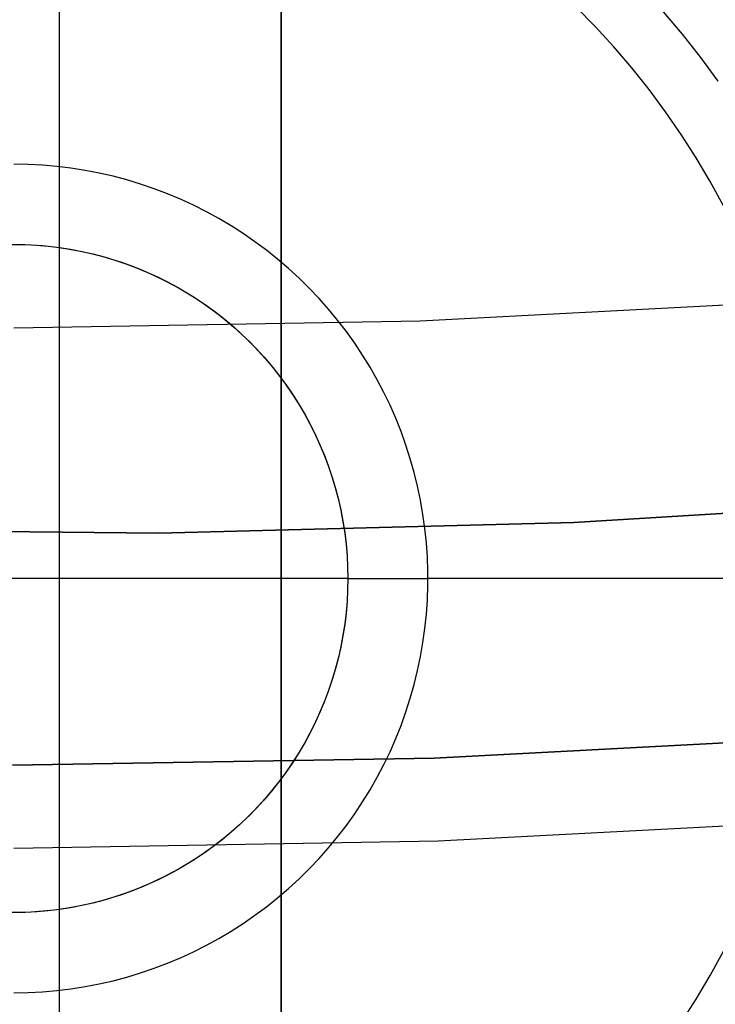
# Model space of a CAD drawing. Header units: millimetres. Extents: x 8929 to 10091, y -2708 to -1691.
# Tile 73 of 196: x 9510 to 9512.6, y -2104.71 to -2101.02. Entities that reach past the tile are written whole.
import ezdxf

# ---------------------------------------------------------------- set-up
doc = ezdxf.new("R2010")
doc.units = ezdxf.units.MM
for name, color, linetype in [('1', 7, 'Continuous'), ('COLOR EXT', 7, 'Continuous'), ('luz', 7, 'Continuous')]:
    doc.layers.add(name, color=color, linetype=linetype)

msp = doc.modelspace()

# ---------------------------------------------------------------- linework, layer by layer
at = {"layer": '1', "color": 7, "true_color": 0xffffff}
for p, q in [((9510.1469, -2133.9261, 71.7042), (9510.1469, -1982.3154, 71.7042)), ((9510.1469, -2126.1207, 44.6532), (9510.1469, -2078.1204, 44.6532)), ((9511.5487, -2103.7835, 206.5665), (9513.1242, -2103.7017, 206.5665)), ((9513.1242, -2103.7017, 208.3851), (9511.5487, -2103.7835, 208.3851)), ((9511.5487, -2103.7835, 207.4758), (9513.1242, -2103.7017, 207.4758)), ((9509.9713, -2103.8107, 206.5665), (9511.5487, -2103.7835, 206.5665)), ((9511.5487, -2103.7835, 208.3851), (9509.9713, -2103.8107, 208.3851)), ((9509.9713, -2103.8107, 207.4758), (9511.5487, -2103.7835, 207.4758))]:
    msp.add_line(p, q, dxfattribs=at)
at = {"layer": '1', "color": 7, "true_color": 0xf4f4f4}
for p, q in [((9513.6219, -2102.8083, 206.5665), (9512.0713, -2102.9017, 206.5665)), ((9512.0713, -2102.9017, 208.3851), (9513.6219, -2102.8083, 208.3851)), ((9513.6219, -2102.8083, 207.4758), (9512.0713, -2102.9017, 207.4758)), ((9510.5183, -2102.9416, 206.5665), (9508.9649, -2102.9278, 206.5665)), ((9508.9649, -2102.9278, 208.3851), (9510.5183, -2102.9416, 208.3851)), ((9510.5183, -2102.9416, 207.4758), (9508.9649, -2102.9278, 207.4758)), ((9512.0713, -2102.9017, 206.5665), (9510.5183, -2102.9416, 206.5665)), ((9510.5183, -2102.9416, 208.3851), (9512.0713, -2102.9017, 208.3851)), ((9512.0713, -2102.9017, 207.4758), (9510.5183, -2102.9416, 207.4758))]:
    msp.add_line(p, q, dxfattribs=at)
at = {"layer": 'COLOR EXT', "color": 30, "true_color": 0xff8d00}
for p, q in [((9510.976, -2093.0974, 21.6035), (9510.976, -2131.1139, 21.6035)), ((9510.976, -2131.1139, 25.6035), (9510.976, -2093.0974, 25.6035)), ((9510.976, -2093.0974, 23.6035), (9510.976, -2131.1139, 23.6035)), ((9512.1515, -2101.046, 6.5035), (9512.0789, -2100.9721, 6.5035)), ((9512.4791, -2101.0751, 19.5035), (9512.4081, -2100.9909, 19.5035)), ((9512.2215, -2101.1223, 6.5035), (9512.1515, -2101.046, 6.5035)), ((9512.5471, -2101.1617, 19.5035), (9512.4791, -2101.0751, 19.5035)), ((9512.2889, -2101.201, 6.5035), (9512.2215, -2101.1223, 6.5035)), ((9512.6121, -2101.2506, 19.5035), (9512.5471, -2101.1617, 19.5035)), ((9512.3534, -2101.282, 6.5035), (9512.2889, -2101.201, 6.5035)), ((9512.4152, -2101.3651, 6.5035), (9512.3534, -2101.282, 6.5035)), ((9512.474, -2101.4504, 6.5035), (9512.4152, -2101.3651, 6.5035)), ((9512.5299, -2101.5376, 6.5035), (9512.474, -2101.4504, 6.5035)), ((9510.0295, -2101.5626, 6.5035), (9509.976, -2101.5617, 6.5035)), ((9510.0829, -2101.5654, 6.5035), (9510.0295, -2101.5626, 6.5035)), ((9510.1363, -2101.57, 6.5035), (9510.0829, -2101.5654, 6.5035)), ((9512.5827, -2101.6267, 6.5035), (9512.5299, -2101.5376, 6.5035)), ((9510.1894, -2101.5764, 6.5035), (9510.1363, -2101.57, 6.5035)), ((9510.2422, -2101.5847, 6.5035), (9510.1894, -2101.5764, 6.5035)), ((9510.2948, -2101.5948, 6.5035), (9510.2422, -2101.5847, 6.5035)), ((9510.3469, -2101.6067, 6.5035), (9510.2948, -2101.5948, 6.5035)), ((9510.3987, -2101.6204, 6.5035), (9510.3469, -2101.6067, 6.5035)), ((9510.4499, -2101.6359, 6.5035), (9510.3987, -2101.6204, 6.5035)), ((9510.5005, -2101.6531, 6.5035), (9510.4499, -2101.6359, 6.5035)), ((9512.6324, -2101.7175, 6.5035), (9512.5827, -2101.6267, 6.5035)), ((9510.5506, -2101.6721, 6.5035), (9510.5005, -2101.6531, 6.5035)), ((9510.5999, -2101.6928, 6.5035), (9510.5506, -2101.6721, 6.5035)), ((9510.6485, -2101.7152, 6.5035), (9510.5999, -2101.6928, 6.5035)), ((9510.6963, -2101.7392, 6.5035), (9510.6485, -2101.7152, 6.5035)), ((9510.7433, -2101.7649, 6.5035), (9510.6963, -2101.7392, 6.5035)), ((9510.7893, -2101.7922, 6.5035), (9510.7433, -2101.7649, 6.5035)), ((9510.8344, -2101.8211, 6.5035), (9510.7893, -2101.7922, 6.5035)), ((9510.8784, -2101.8515, 6.5035), (9510.8344, -2101.8211, 6.5035)), ((9509.9544, -2101.8619, 12.5035), (9509.9976, -2101.8619, 12.5035)), ((9509.976, -2101.8617, 6.8035), (9510.0187, -2101.8624, 6.8035)), ((9509.9976, -2101.8619, 12.5035), (9510.0407, -2101.8634, 12.5035)), ((9509.9976, -2101.8619, 9.6535), (9510.0407, -2101.8634, 9.6535)), ((9510.0187, -2101.8624, 6.8035), (9510.0613, -2101.8646, 6.8035)), ((9510.0407, -2101.8634, 12.5035), (9510.0838, -2101.8663, 12.5035)), ((9510.0407, -2101.8634, 9.6535), (9510.0838, -2101.8663, 9.6535)), ((9510.9214, -2101.8834, 6.5035), (9510.8784, -2101.8515, 6.5035)), ((9510.0613, -2101.8646, 6.8035), (9510.1038, -2101.8682, 6.8035)), ((9510.0838, -2101.8663, 12.5035), (9510.1267, -2101.8708, 12.5035)), ((9510.0838, -2101.8663, 9.6535), (9510.1267, -2101.8708, 9.6535)), ((9510.1038, -2101.8682, 6.8035), (9510.1462, -2101.8733, 6.8035)), ((9510.1267, -2101.8708, 12.5035), (9510.1694, -2101.8767, 12.5035)), ((9510.1267, -2101.8708, 9.6535), (9510.1694, -2101.8767, 9.6535)), ((9510.1462, -2101.8733, 6.8035), (9510.1884, -2101.8799, 6.8035)), ((9510.1694, -2101.8767, 12.5035), (9510.2119, -2101.8842, 12.5035)), ((9510.1694, -2101.8767, 9.6535), (9510.2119, -2101.8842, 9.6535)), ((9510.1884, -2101.8799, 6.8035), (9510.2303, -2101.8878, 6.8035)), ((9510.2119, -2101.8842, 12.5035), (9510.2542, -2101.893, 12.5035)), ((9510.2119, -2101.8842, 9.6535), (9510.2542, -2101.893, 9.6535)), ((9510.2303, -2101.8878, 6.8035), (9510.272, -2101.8972, 6.8035)), ((9510.2542, -2101.893, 12.5035), (9510.2961, -2101.9034, 12.5035)), ((9510.2542, -2101.893, 9.6535), (9510.2961, -2101.9034, 9.6535)), ((9510.272, -2101.8972, 6.8035), (9510.3133, -2101.908, 6.8035)), ((9510.9632, -2101.9167, 6.5035), (9510.9214, -2101.8834, 6.5035)), ((9510.2961, -2101.9034, 12.5035), (9510.3376, -2101.9151, 12.5035)), ((9510.2961, -2101.9034, 9.6535), (9510.3376, -2101.9151, 9.6535)), ((9510.3133, -2101.908, 6.8035), (9510.3541, -2101.9203, 6.8035)), ((9510.3376, -2101.9151, 12.5035), (9510.3787, -2101.9283, 12.5035)), ((9510.3376, -2101.9151, 9.6535), (9510.3787, -2101.9283, 9.6535)), ((9510.3541, -2101.9203, 6.8035), (9510.3946, -2101.9339, 6.8035)), ((9510.3787, -2101.9283, 12.5035), (9510.4193, -2101.9429, 12.5035)), ((9510.3787, -2101.9283, 9.6535), (9510.4193, -2101.9429, 9.6535)), ((9510.3946, -2101.9339, 6.8035), (9510.4346, -2101.9488, 6.8035)), ((9511.0038, -2101.9515, 6.5035), (9510.9632, -2101.9167, 6.5035)), ((9510.4193, -2101.9429, 12.5035), (9510.4593, -2101.9589, 12.5035)), ((9510.4193, -2101.9429, 9.6535), (9510.4593, -2101.9589, 9.6535)), ((9510.4346, -2101.9488, 6.8035), (9510.474, -2101.9652, 6.8035)), ((9510.4593, -2101.9589, 12.5035), (9510.4988, -2101.9763, 12.5035)), ((9510.4593, -2101.9589, 9.6535), (9510.4988, -2101.9763, 9.6535)), ((9510.474, -2101.9652, 6.8035), (9510.5129, -2101.9829, 6.8035)), ((9511.0433, -2101.9877, 6.5035), (9511.0038, -2101.9515, 6.5035)), ((9510.4988, -2101.9763, 12.5035), (9510.5377, -2101.995, 12.5035)), ((9510.4988, -2101.9763, 9.6535), (9510.5377, -2101.995, 9.6535)), ((9510.5129, -2101.9829, 6.8035), (9510.5511, -2102.0018, 6.8035)), ((9510.5377, -2101.995, 12.5035), (9510.5759, -2102.0151, 12.5035)), ((9510.5377, -2101.995, 9.6535), (9510.5759, -2102.0151, 9.6535)), ((9510.5511, -2102.0018, 6.8035), (9510.5886, -2102.0221, 6.8035)), ((9511.0814, -2102.0252, 6.5035), (9511.0433, -2101.9877, 6.5035)), ((9510.5759, -2102.0151, 12.5035), (9510.6134, -2102.0364, 12.5035)), ((9510.5759, -2102.0151, 9.6535), (9510.6134, -2102.0364, 9.6535)), ((9510.5886, -2102.0221, 6.8035), (9510.6255, -2102.0437, 6.8035)), ((9510.6134, -2102.0364, 12.5035), (9510.6502, -2102.0591, 12.5035)), ((9510.6134, -2102.0364, 9.6535), (9510.6502, -2102.0591, 9.6535)), ((9510.6255, -2102.0437, 6.8035), (9510.6616, -2102.0665, 6.8035)), ((9511.1183, -2102.064, 6.5035), (9511.0814, -2102.0252, 6.5035)), ((9510.6502, -2102.0591, 12.5035), (9510.6861, -2102.083, 12.5035)), ((9510.6502, -2102.0591, 9.6535), (9510.6861, -2102.083, 9.6535)), ((9510.6616, -2102.0665, 6.8035), (9510.6969, -2102.0905, 6.8035)), ((9510.6861, -2102.083, 12.5035), (9510.7212, -2102.1081, 12.5035)), ((9510.6861, -2102.083, 9.6535), (9510.7212, -2102.1081, 9.6535)), ((9511.1538, -2102.104, 6.5035), (9511.1183, -2102.064, 6.5035)), ((9510.6969, -2102.0905, 6.8035), (9510.7313, -2102.1157, 6.8035)), ((9510.7212, -2102.1081, 12.5035), (9510.7554, -2102.1344, 12.5035)), ((9510.7212, -2102.1081, 9.6535), (9510.7554, -2102.1344, 9.6535)), ((9510.7313, -2102.1157, 6.8035), (9510.7649, -2102.1421, 6.8035)), ((9511.1878, -2102.1453, 6.5035), (9511.1538, -2102.104, 6.5035)), ((9510.7554, -2102.1344, 12.5035), (9510.7886, -2102.1619, 12.5035)), ((9510.7554, -2102.1344, 9.6535), (9510.7886, -2102.1619, 9.6535)), ((9510.7649, -2102.1421, 6.8035), (9510.7975, -2102.1696, 6.8035)), ((9511.2205, -2102.1877, 6.5035), (9511.1878, -2102.1453, 6.5035)), ((9510.7886, -2102.1619, 12.5035), (9510.8209, -2102.1905, 12.5035)), ((9510.7886, -2102.1619, 9.6535), (9510.8209, -2102.1905, 9.6535)), ((9510.7975, -2102.1696, 6.8035), (9510.8292, -2102.1981, 6.8035)), ((9510.8209, -2102.1905, 12.5035), (9510.8522, -2102.2202, 12.5035)), ((9510.8209, -2102.1905, 9.6535), (9510.8522, -2102.2202, 9.6535)), ((9511.2516, -2102.2312, 6.5035), (9511.2205, -2102.1877, 6.5035)), ((9510.8292, -2102.1981, 6.8035), (9510.8599, -2102.2278, 6.8035)), ((9510.8522, -2102.2202, 12.5035), (9510.8825, -2102.251, 12.5035)), ((9510.8522, -2102.2202, 9.6535), (9510.8825, -2102.251, 9.6535)), ((9510.8599, -2102.2278, 6.8035), (9510.8896, -2102.2585, 6.8035)), ((9511.2813, -2102.2757, 6.5035), (9511.2516, -2102.2312, 6.5035)), ((9510.8825, -2102.251, 12.5035), (9510.9116, -2102.2828, 12.5035)), ((9510.8825, -2102.251, 9.6535), (9510.9116, -2102.2828, 9.6535)), ((9510.8896, -2102.2585, 6.8035), (9510.9181, -2102.2902, 6.8035)), ((9510.9116, -2102.2828, 12.5035), (9510.9397, -2102.3156, 12.5035)), ((9510.9116, -2102.2828, 9.6535), (9510.9397, -2102.3156, 9.6535)), ((9510.9181, -2102.2902, 6.8035), (9510.9456, -2102.3228, 6.8035)), ((9511.3093, -2102.3213, 6.5035), (9511.2813, -2102.2757, 6.5035)), ((9510.9397, -2102.3156, 12.5035), (9510.9666, -2102.3493, 12.5035)), ((9510.9397, -2102.3156, 9.6535), (9510.9666, -2102.3493, 9.6535)), ((9510.9456, -2102.3228, 6.8035), (9510.972, -2102.3564, 6.8035)), ((9511.3358, -2102.3678, 6.5035), (9511.3093, -2102.3213, 6.5035)), ((9510.9666, -2102.3493, 12.5035), (9510.9923, -2102.384, 12.5035)), ((9510.9666, -2102.3493, 9.6535), (9510.9923, -2102.384, 9.6535)), ((9510.972, -2102.3564, 6.8035), (9510.9972, -2102.3908, 6.8035)), ((9511.3607, -2102.4152, 6.5035), (9511.3358, -2102.3678, 6.5035)), ((9510.9923, -2102.384, 12.5035), (9511.0168, -2102.4195, 12.5035)), ((9510.9923, -2102.384, 9.6535), (9511.0168, -2102.4195, 9.6535)), ((9510.9972, -2102.3908, 6.8035), (9511.0212, -2102.4261, 6.8035)), ((9511.3839, -2102.4634, 6.5035), (9511.3607, -2102.4152, 6.5035)), ((9511.0168, -2102.4195, 12.5035), (9511.0401, -2102.4558, 12.5035)), ((9511.0168, -2102.4195, 9.6535), (9511.0401, -2102.4558, 9.6535)), ((9511.0212, -2102.4261, 6.8035), (9511.044, -2102.4622, 6.8035)), ((9511.0401, -2102.4558, 12.5035), (9511.0621, -2102.4929, 12.5035)), ((9511.0401, -2102.4558, 9.6535), (9511.0621, -2102.4929, 9.6535)), ((9511.044, -2102.4622, 6.8035), (9511.0656, -2102.4991, 6.8035)), ((9511.4054, -2102.5124, 6.5035), (9511.3839, -2102.4634, 6.5035)), ((9511.0621, -2102.4929, 12.5035), (9511.0828, -2102.5308, 12.5035)), ((9511.0621, -2102.4929, 9.6535), (9511.0828, -2102.5308, 9.6535)), ((9511.0656, -2102.4991, 6.8035), (9511.0859, -2102.5366, 6.8035)), ((9511.4253, -2102.5621, 6.5035), (9511.4054, -2102.5124, 6.5035)), ((9511.0828, -2102.5308, 12.5035), (9511.1022, -2102.5693, 12.5035)), ((9511.0828, -2102.5308, 9.6535), (9511.1022, -2102.5693, 9.6535)), ((9511.0859, -2102.5366, 6.8035), (9511.1048, -2102.5748, 6.8035)), ((9511.4434, -2102.6124, 6.5035), (9511.4253, -2102.5621, 6.5035)), ((9511.1022, -2102.5693, 12.5035), (9511.1203, -2102.6085, 12.5035)), ((9511.1022, -2102.5693, 9.6535), (9511.1203, -2102.6085, 9.6535)), ((9511.1048, -2102.5748, 6.8035), (9511.1225, -2102.6137, 6.8035)), ((9511.1203, -2102.6085, 12.5035), (9511.137, -2102.6483, 12.5035)), ((9511.1203, -2102.6085, 9.6535), (9511.137, -2102.6483, 9.6535)), ((9511.1225, -2102.6137, 6.8035), (9511.1389, -2102.6531, 6.8035)), ((9511.4597, -2102.6634, 6.5035), (9511.4434, -2102.6124, 6.5035)), ((9511.137, -2102.6483, 12.5035), (9511.1523, -2102.6887, 12.5035)), ((9511.137, -2102.6483, 9.6535), (9511.1523, -2102.6887, 9.6535)), ((9511.1389, -2102.6531, 6.8035), (9511.1538, -2102.6931, 6.8035)), ((9511.4743, -2102.7148, 6.5035), (9511.4597, -2102.6634, 6.5035)), ((9511.1523, -2102.6887, 12.5035), (9511.1662, -2102.7295, 12.5035)), ((9511.1523, -2102.6887, 9.6535), (9511.1662, -2102.7295, 9.6535)), ((9511.1538, -2102.6931, 6.8035), (9511.1674, -2102.7336, 6.8035)), ((9511.1662, -2102.7295, 12.5035), (9511.1786, -2102.7708, 12.5035)), ((9511.1662, -2102.7295, 9.6535), (9511.1786, -2102.7708, 9.6535)), ((9511.1674, -2102.7336, 6.8035), (9511.1797, -2102.7744, 6.8035)), ((9511.4871, -2102.7668, 6.5035), (9511.4743, -2102.7148, 6.5035)), ((9511.1786, -2102.7708, 12.5035), (9511.1897, -2102.8125, 12.5035)), ((9511.1786, -2102.7708, 9.6535), (9511.1897, -2102.8125, 9.6535)), ((9511.1797, -2102.7744, 6.8035), (9511.1905, -2102.8157, 6.8035)), ((9511.4981, -2102.8192, 6.5035), (9511.4871, -2102.7668, 6.5035)), ((9511.1897, -2102.8125, 12.5035), (9511.1993, -2102.8546, 12.5035)), ((9511.1897, -2102.8125, 9.6535), (9511.1993, -2102.8546, 9.6535)), ((9511.1905, -2102.8157, 6.8035), (9511.1999, -2102.8574, 6.8035)), ((9511.5073, -2102.8719, 6.5035), (9511.4981, -2102.8192, 6.5035)), ((9511.1993, -2102.8546, 12.5035), (9511.2074, -2102.897, 12.5035)), ((9511.1993, -2102.8546, 9.6535), (9511.2074, -2102.897, 9.6535)), ((9511.1999, -2102.8574, 6.8035), (9511.2078, -2102.8993, 6.8035)), ((9511.5147, -2102.9249, 6.5035), (9511.5073, -2102.8719, 6.5035)), ((9511.2074, -2102.897, 12.5035), (9511.2141, -2102.9396, 12.5035)), ((9511.2074, -2102.897, 9.6535), (9511.2141, -2102.9396, 9.6535)), ((9511.2078, -2102.8993, 6.8035), (9511.2144, -2102.9415, 6.8035)), ((9511.5202, -2102.9781, 6.5035), (9511.5147, -2102.9249, 6.5035)), ((9511.2141, -2102.9396, 12.5035), (9511.2193, -2102.9825, 12.5035)), ((9511.2141, -2102.9396, 9.6535), (9511.2193, -2102.9825, 9.6535)), ((9511.2144, -2102.9415, 6.8035), (9511.2195, -2102.9839, 6.8035)), ((9511.2193, -2102.9825, 12.5035), (9511.223, -2103.0255, 12.5035)), ((9511.2193, -2102.9825, 9.6535), (9511.223, -2103.0255, 9.6535)), ((9511.2195, -2102.9839, 6.8035), (9511.2231, -2103.0264, 6.8035)), ((9511.5239, -2103.0315, 6.5035), (9511.5202, -2102.9781, 6.5035)), ((9511.223, -2103.0255, 12.5035), (9511.2253, -2103.0685, 12.5035)), ((9511.223, -2103.0255, 9.6535), (9511.2253, -2103.0685, 9.6535)), ((9511.2231, -2103.0264, 6.8035), (9511.2253, -2103.069, 6.8035)), ((9511.5258, -2103.0849, 6.5035), (9511.5239, -2103.0315, 6.5035)), ((9511.2253, -2103.0685, 12.5035), (9511.226, -2103.1117, 12.5035)), ((9511.2253, -2103.0685, 9.6535), (9511.226, -2103.1117, 9.6535)), ((9511.2253, -2103.069, 6.8035), (9511.226, -2103.1117, 6.8035)), ((9511.226, -2103.1117, 12.5035), (9508.726, -2103.1117, 12.5035)), ((9511.226, -2103.1117, 6.8035), (9511.2253, -2103.1544, 6.8035)), ((9511.226, -2103.1117, 12.5035), (9511.2253, -2103.1548, 12.5035)), ((9511.226, -2103.1117, 9.6535), (9511.2253, -2103.1548, 9.6535)), ((9511.226, -2103.1117, 6.8035), (9511.226, -2103.1117, 12.5035)), ((9511.226, -2103.1117, 6.8035), (9511.526, -2103.1117, 6.5035)), ((9511.5258, -2103.1384, 6.5035), (9511.5258, -2103.0849, 6.5035)), ((9512.976, -2103.1117, 6.5035), (9511.526, -2103.1117, 6.5035)), ((9511.5239, -2103.1919, 6.5035), (9511.5258, -2103.1384, 6.5035)), ((9511.2253, -2103.1548, 12.5035), (9511.223, -2103.1979, 12.5035)), ((9511.2253, -2103.1548, 9.6535), (9511.223, -2103.1979, 9.6535)), ((9511.2253, -2103.1544, 6.8035), (9511.2231, -2103.197, 6.8035)), ((9511.223, -2103.1979, 12.5035), (9511.2193, -2103.2409, 12.5035)), ((9511.223, -2103.1979, 9.6535), (9511.2193, -2103.2409, 9.6535)), ((9511.2231, -2103.197, 6.8035), (9511.2195, -2103.2395, 6.8035)), ((9511.5202, -2103.2453, 6.5035), (9511.5239, -2103.1919, 6.5035)), ((9511.2193, -2103.2409, 12.5035), (9511.2141, -2103.2838, 12.5035)), ((9511.2193, -2103.2409, 9.6535), (9511.2141, -2103.2838, 9.6535)), ((9511.2195, -2103.2395, 6.8035), (9511.2144, -2103.2819, 6.8035)), ((9511.5147, -2103.2985, 6.5035), (9511.5202, -2103.2453, 6.5035)), ((9511.2141, -2103.2838, 12.5035), (9511.2074, -2103.3264, 12.5035)), ((9511.2141, -2103.2838, 9.6535), (9511.2074, -2103.3264, 9.6535)), ((9511.2144, -2103.2819, 6.8035), (9511.2078, -2103.3241, 6.8035)), ((9511.5073, -2103.3515, 6.5035), (9511.5147, -2103.2985, 6.5035)), ((9511.2074, -2103.3264, 12.5035), (9511.1993, -2103.3688, 12.5035)), ((9511.2074, -2103.3264, 9.6535), (9511.1993, -2103.3688, 9.6535)), ((9511.2078, -2103.3241, 6.8035), (9511.1999, -2103.366, 6.8035)), ((9511.1993, -2103.3688, 12.5035), (9511.1897, -2103.4108, 12.5035)), ((9511.1993, -2103.3688, 9.6535), (9511.1897, -2103.4108, 9.6535)), ((9511.1999, -2103.366, 6.8035), (9511.1905, -2103.4076, 6.8035)), ((9511.4981, -2103.4042, 6.5035), (9511.5073, -2103.3515, 6.5035)), ((9511.1897, -2103.4108, 12.5035), (9511.1786, -2103.4526, 12.5035)), ((9511.1897, -2103.4108, 9.6535), (9511.1786, -2103.4526, 9.6535)), ((9511.1905, -2103.4076, 6.8035), (9511.1797, -2103.4489, 6.8035)), ((9511.4871, -2103.4566, 6.5035), (9511.4981, -2103.4042, 6.5035)), ((9511.1786, -2103.4526, 12.5035), (9511.1662, -2103.4939, 12.5035)), ((9511.1786, -2103.4526, 9.6535), (9511.1662, -2103.4939, 9.6535)), ((9511.1797, -2103.4489, 6.8035), (9511.1674, -2103.4898, 6.8035)), ((9511.4743, -2103.5086, 6.5035), (9511.4871, -2103.4566, 6.5035)), ((9511.1662, -2103.4939, 12.5035), (9511.1523, -2103.5347, 12.5035)), ((9511.1662, -2103.4939, 9.6535), (9511.1523, -2103.5347, 9.6535)), ((9511.1674, -2103.4898, 6.8035), (9511.1538, -2103.5303, 6.8035)), ((9511.4597, -2103.56, 6.5035), (9511.4743, -2103.5086, 6.5035)), ((9511.1523, -2103.5347, 12.5035), (9511.137, -2103.5751, 12.5035)), ((9511.1523, -2103.5347, 9.6535), (9511.137, -2103.5751, 9.6535)), ((9511.1538, -2103.5303, 6.8035), (9511.1389, -2103.5703, 6.8035)), ((9511.137, -2103.5751, 12.5035), (9511.1203, -2103.6149, 12.5035)), ((9511.137, -2103.5751, 9.6535), (9511.1203, -2103.6149, 9.6535)), ((9511.1389, -2103.5703, 6.8035), (9511.1225, -2103.6097, 6.8035)), ((9511.4434, -2103.611, 6.5035), (9511.4597, -2103.56, 6.5035)), ((9511.1203, -2103.6149, 12.5035), (9511.1022, -2103.654, 12.5035)), ((9511.1203, -2103.6149, 9.6535), (9511.1022, -2103.654, 9.6535)), ((9511.1225, -2103.6097, 6.8035), (9511.1048, -2103.6485, 6.8035)), ((9511.4253, -2103.6613, 6.5035), (9511.4434, -2103.611, 6.5035)), ((9511.1022, -2103.654, 12.5035), (9511.0828, -2103.6926, 12.5035)), ((9511.1022, -2103.654, 9.6535), (9511.0828, -2103.6926, 9.6535)), ((9511.1048, -2103.6485, 6.8035), (9511.0859, -2103.6868, 6.8035)), ((9511.4054, -2103.711, 6.5035), (9511.4253, -2103.6613, 6.5035)), ((9511.0828, -2103.6926, 12.5035), (9511.0621, -2103.7305, 12.5035)), ((9511.0828, -2103.6926, 9.6535), (9511.0621, -2103.7305, 9.6535)), ((9511.0859, -2103.6868, 6.8035), (9511.0656, -2103.7243, 6.8035)), ((9511.0621, -2103.7305, 12.5035), (9511.0401, -2103.7676, 12.5035)), ((9511.0621, -2103.7305, 9.6535), (9511.0401, -2103.7676, 9.6535)), ((9511.0656, -2103.7243, 6.8035), (9511.044, -2103.7612, 6.8035)), ((9511.3839, -2103.76, 6.5035), (9511.4054, -2103.711, 6.5035)), ((9511.0401, -2103.7676, 12.5035), (9511.0168, -2103.8039, 12.5035)), ((9511.0401, -2103.7676, 9.6535), (9511.0168, -2103.8039, 9.6535)), ((9511.044, -2103.7612, 6.8035), (9511.0212, -2103.7973, 6.8035)), ((9511.3607, -2103.8082, 6.5035), (9511.3839, -2103.76, 6.5035)), ((9511.0168, -2103.8039, 12.5035), (9510.9923, -2103.8394, 12.5035)), ((9511.0168, -2103.8039, 9.6535), (9510.9923, -2103.8394, 9.6535)), ((9511.0212, -2103.7973, 6.8035), (9510.9972, -2103.8325, 6.8035)), ((9511.3358, -2103.8556, 6.5035), (9511.3607, -2103.8082, 6.5035)), ((9510.9923, -2103.8394, 12.5035), (9510.9666, -2103.8741, 12.5035)), ((9510.9923, -2103.8394, 9.6535), (9510.9666, -2103.8741, 9.6535)), ((9510.9972, -2103.8325, 6.8035), (9510.972, -2103.867, 6.8035)), ((9510.9666, -2103.8741, 12.5035), (9510.9397, -2103.9078, 12.5035)), ((9510.9666, -2103.8741, 9.6535), (9510.9397, -2103.9078, 9.6535)), ((9510.972, -2103.867, 6.8035), (9510.9456, -2103.9006, 6.8035)), ((9511.3093, -2103.9021, 6.5035), (9511.3358, -2103.8556, 6.5035)), ((9510.9397, -2103.9078, 12.5035), (9510.9116, -2103.9406, 12.5035)), ((9510.9397, -2103.9078, 9.6535), (9510.9116, -2103.9406, 9.6535)), ((9510.9456, -2103.9006, 6.8035), (9510.9181, -2103.9332, 6.8035)), ((9511.2813, -2103.9476, 6.5035), (9511.3093, -2103.9021, 6.5035)), ((9510.9116, -2103.9406, 12.5035), (9510.8825, -2103.9724, 12.5035)), ((9510.9116, -2103.9406, 9.6535), (9510.8825, -2103.9724, 9.6535)), ((9510.9181, -2103.9332, 6.8035), (9510.8896, -2103.9649, 6.8035)), ((9511.2516, -2103.9922, 6.5035), (9511.2813, -2103.9476, 6.5035)), ((9510.8599, -2103.9956, 6.8035), (9510.8292, -2104.0252, 6.8035)), ((9510.8825, -2103.9724, 12.5035), (9510.8522, -2104.0032, 12.5035)), ((9510.8825, -2103.9724, 9.6535), (9510.8522, -2104.0032, 9.6535)), ((9510.8896, -2103.9649, 6.8035), (9510.8599, -2103.9956, 6.8035)), ((9511.2205, -2104.0357, 6.5035), (9511.2516, -2103.9922, 6.5035)), ((9510.8209, -2104.0329, 12.5035), (9510.7886, -2104.0615, 12.5035)), ((9510.8209, -2104.0329, 9.6535), (9510.7886, -2104.0615, 9.6535)), ((9510.8292, -2104.0252, 6.8035), (9510.7975, -2104.0538, 6.8035)), ((9510.8522, -2104.0032, 12.5035), (9510.8209, -2104.0329, 12.5035)), ((9510.8522, -2104.0032, 9.6535), (9510.8209, -2104.0329, 9.6535)), ((9511.1878, -2104.0781, 6.5035), (9511.2205, -2104.0357, 6.5035)), ((9510.7886, -2104.0615, 12.5035), (9510.7554, -2104.089, 12.5035)), ((9510.7886, -2104.0615, 9.6535), (9510.7554, -2104.089, 9.6535)), ((9510.7975, -2104.0538, 6.8035), (9510.7649, -2104.0813, 6.8035)), ((9510.7313, -2104.1077, 6.8035), (9510.6969, -2104.1329, 6.8035)), ((9510.7554, -2104.089, 12.5035), (9510.7212, -2104.1153, 12.5035)), ((9510.7554, -2104.089, 9.6535), (9510.7212, -2104.1153, 9.6535)), ((9510.7649, -2104.0813, 6.8035), (9510.7313, -2104.1077, 6.8035)), ((9511.1538, -2104.1194, 6.5035), (9511.1878, -2104.0781, 6.5035)), ((9510.6861, -2104.1404, 12.5035), (9510.6502, -2104.1643, 12.5035)), ((9510.6861, -2104.1404, 9.6535), (9510.6502, -2104.1643, 9.6535)), ((9510.6969, -2104.1329, 6.8035), (9510.6616, -2104.1569, 6.8035)), ((9510.7212, -2104.1153, 12.5035), (9510.6861, -2104.1404, 12.5035)), ((9510.7212, -2104.1153, 9.6535), (9510.6861, -2104.1404, 9.6535)), ((9511.1183, -2104.1594, 6.5035), (9511.1538, -2104.1194, 6.5035)), ((9510.6255, -2104.1797, 6.8035), (9510.5886, -2104.2013, 6.8035)), ((9510.6502, -2104.1643, 12.5035), (9510.6134, -2104.187, 12.5035)), ((9510.6502, -2104.1643, 9.6535), (9510.6134, -2104.187, 9.6535)), ((9510.6616, -2104.1569, 6.8035), (9510.6255, -2104.1797, 6.8035)), ((9511.0814, -2104.1982, 6.5035), (9511.1183, -2104.1594, 6.5035)), ((9510.5511, -2104.2216, 6.8035), (9510.5129, -2104.2405, 6.8035)), ((9510.5759, -2104.2083, 12.5035), (9510.5377, -2104.2284, 12.5035)), ((9510.5759, -2104.2083, 9.6535), (9510.5377, -2104.2284, 9.6535)), ((9510.5886, -2104.2013, 6.8035), (9510.5511, -2104.2216, 6.8035)), ((9510.6134, -2104.187, 12.5035), (9510.5759, -2104.2083, 12.5035)), ((9510.6134, -2104.187, 9.6535), (9510.5759, -2104.2083, 9.6535)), ((9511.0433, -2104.2357, 6.5035), (9511.0814, -2104.1982, 6.5035)), ((9510.474, -2104.2582, 6.8035), (9510.4346, -2104.2745, 6.8035)), ((9510.4988, -2104.2471, 12.5035), (9510.4593, -2104.2645, 12.5035)), ((9510.4988, -2104.2471, 9.6535), (9510.4593, -2104.2645, 9.6535)), ((9510.5129, -2104.2405, 6.8035), (9510.474, -2104.2582, 6.8035)), ((9510.5377, -2104.2284, 12.5035), (9510.4988, -2104.2471, 12.5035)), ((9510.5377, -2104.2284, 9.6535), (9510.4988, -2104.2471, 9.6535)), ((9511.0038, -2104.2719, 6.5035), (9511.0433, -2104.2357, 6.5035)), ((9510.3787, -2104.2951, 12.5035), (9510.3376, -2104.3083, 12.5035)), ((9510.3787, -2104.2951, 9.6535), (9510.3376, -2104.3083, 9.6535)), ((9510.3946, -2104.2895, 6.8035), (9510.3541, -2104.3031, 6.8035)), ((9510.4193, -2104.2805, 12.5035), (9510.3787, -2104.2951, 12.5035)), ((9510.4193, -2104.2805, 9.6535), (9510.3787, -2104.2951, 9.6535)), ((9510.4346, -2104.2745, 6.8035), (9510.3946, -2104.2895, 6.8035)), ((9510.4593, -2104.2645, 12.5035), (9510.4193, -2104.2805, 12.5035)), ((9510.4593, -2104.2645, 9.6535), (9510.4193, -2104.2805, 9.6535)), ((9510.9632, -2104.3067, 6.5035), (9511.0038, -2104.2719, 6.5035)), ((9510.2542, -2104.3304, 12.5035), (9510.2119, -2104.3392, 12.5035)), ((9510.2542, -2104.3304, 9.6535), (9510.2119, -2104.3392, 9.6535)), ((9510.272, -2104.3262, 6.8035), (9510.2303, -2104.3355, 6.8035)), ((9510.2961, -2104.32, 12.5035), (9510.2542, -2104.3304, 12.5035)), ((9510.2961, -2104.32, 9.6535), (9510.2542, -2104.3304, 9.6535)), ((9510.3133, -2104.3153, 6.8035), (9510.272, -2104.3262, 6.8035)), ((9510.3376, -2104.3083, 12.5035), (9510.2961, -2104.32, 12.5035)), ((9510.3376, -2104.3083, 9.6535), (9510.2961, -2104.32, 9.6535)), ((9510.3541, -2104.3031, 6.8035), (9510.3133, -2104.3153, 6.8035)), ((9510.9214, -2104.34, 6.5035), (9510.9632, -2104.3067, 6.5035)), ((9509.9976, -2104.3615, 12.5035), (9509.9544, -2104.3615, 12.5035)), ((9510.0187, -2104.361, 6.8035), (9509.976, -2104.3617, 6.8035)), ((9510.0407, -2104.36, 12.5035), (9509.9976, -2104.3615, 12.5035)), ((9510.0407, -2104.36, 9.6535), (9509.9976, -2104.3615, 9.6535)), ((9510.0613, -2104.3588, 6.8035), (9510.0187, -2104.361, 6.8035)), ((9510.0838, -2104.357, 12.5035), (9510.0407, -2104.36, 12.5035)), ((9510.0838, -2104.357, 9.6535), (9510.0407, -2104.36, 9.6535)), ((9510.1038, -2104.3551, 6.8035), (9510.0613, -2104.3588, 6.8035)), ((9510.1267, -2104.3526, 12.5035), (9510.0838, -2104.357, 12.5035)), ((9510.1267, -2104.3526, 9.6535), (9510.0838, -2104.357, 9.6535)), ((9510.1462, -2104.3501, 6.8035), (9510.1038, -2104.3551, 6.8035)), ((9510.1694, -2104.3466, 12.5035), (9510.1267, -2104.3526, 12.5035)), ((9510.1694, -2104.3466, 9.6535), (9510.1267, -2104.3526, 9.6535)), ((9510.1884, -2104.3435, 6.8035), (9510.1462, -2104.3501, 6.8035)), ((9510.2119, -2104.3392, 12.5035), (9510.1694, -2104.3466, 12.5035)), ((9510.2119, -2104.3392, 9.6535), (9510.1694, -2104.3466, 9.6535)), ((9510.2303, -2104.3355, 6.8035), (9510.1884, -2104.3435, 6.8035)), ((9510.8784, -2104.3719, 6.5035), (9510.9214, -2104.34, 6.5035)), ((9510.7893, -2104.4312, 6.5035), (9510.8344, -2104.4023, 6.5035)), ((9510.8344, -2104.4023, 6.5035), (9510.8784, -2104.3719, 6.5035)), ((9510.7433, -2104.4585, 6.5035), (9510.7893, -2104.4312, 6.5035)), ((9510.6963, -2104.4842, 6.5035), (9510.7433, -2104.4585, 6.5035)), ((9510.5999, -2104.5306, 6.5035), (9510.6485, -2104.5082, 6.5035)), ((9510.6485, -2104.5082, 6.5035), (9510.6963, -2104.4842, 6.5035)), ((9512.5827, -2104.5967, 6.5035), (9512.6324, -2104.5059, 6.5035)), ((9510.5005, -2104.5702, 6.5035), (9510.5506, -2104.5513, 6.5035)), ((9510.5506, -2104.5513, 6.5035), (9510.5999, -2104.5306, 6.5035)), ((9510.3987, -2104.603, 6.5035), (9510.4499, -2104.5875, 6.5035)), ((9510.4499, -2104.5875, 6.5035), (9510.5005, -2104.5702, 6.5035)), ((9510.2948, -2104.6286, 6.5035), (9510.3469, -2104.6167, 6.5035)), ((9510.3469, -2104.6167, 6.5035), (9510.3987, -2104.603, 6.5035)), ((9512.5299, -2104.6858, 6.5035), (9512.5827, -2104.5967, 6.5035)), ((9509.976, -2104.6617, 6.5035), (9510.0295, -2104.6608, 6.5035)), ((9510.0295, -2104.6608, 6.5035), (9510.0829, -2104.658, 6.5035)), ((9510.0829, -2104.658, 6.5035), (9510.1363, -2104.6534, 6.5035)), ((9510.1363, -2104.6534, 6.5035), (9510.1894, -2104.6469, 6.5035)), ((9510.1894, -2104.6469, 6.5035), (9510.2422, -2104.6387, 6.5035)), ((9510.2422, -2104.6387, 6.5035), (9510.2948, -2104.6286, 6.5035)), ((9512.474, -2104.773, 6.5035), (9512.5299, -2104.6858, 6.5035))]:
    msp.add_line(p, q, dxfattribs=at)
at = {"layer": 'luz', "color": 7, "true_color": 0xffffff}
for p, q in [((9511.4965, -2102.1474, -23.2239), (9513.0153, -2102.0687, -23.2239)), ((9509.976, -2102.1736, -23.2239), (9511.4965, -2102.1474, -23.2239)), ((9511.5637, -2104.0933, -24.2869), (9513.1496, -2104.0111, -24.2869)), ((9509.976, -2104.1207, -24.2869), (9511.5637, -2104.0933, -24.2869))]:
    msp.add_line(p, q, dxfattribs=at)

doc.saveas('drawing.dxf')
